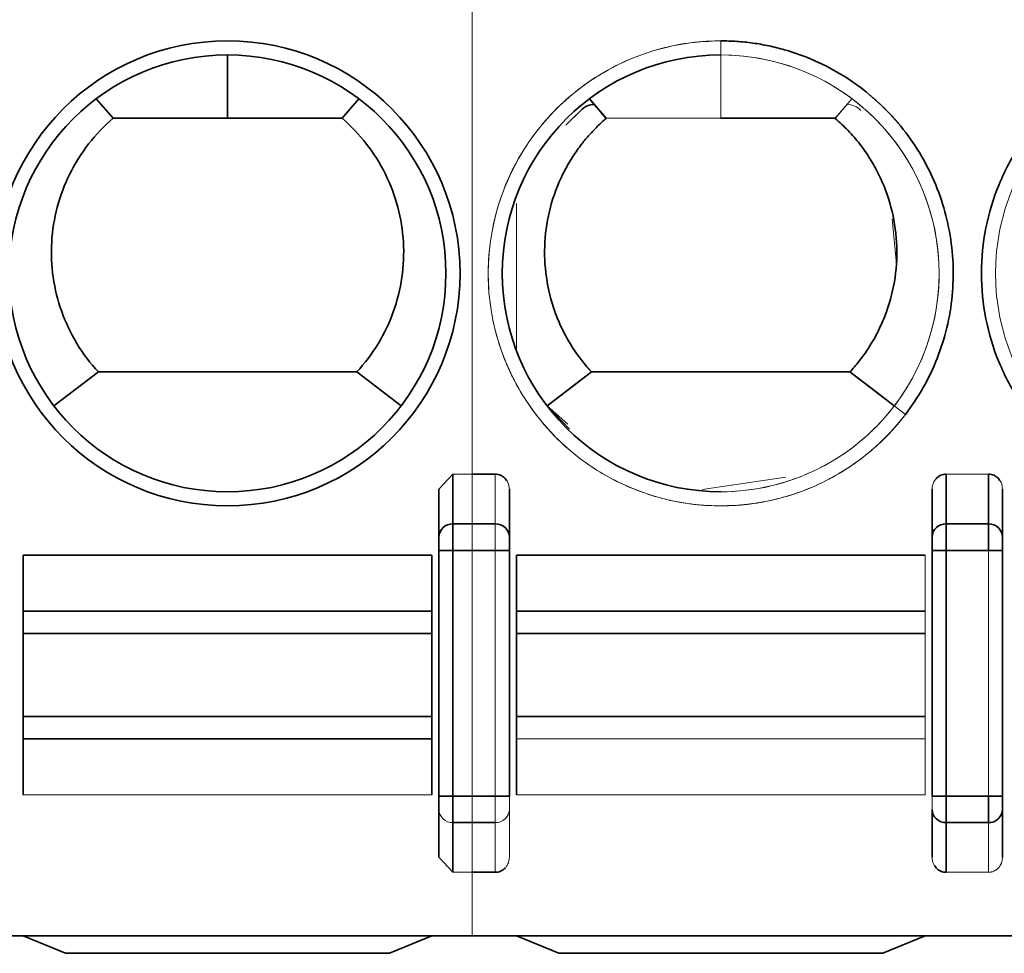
# Model space of a CAD drawing. Header units: millimetres. Extents: x 0 to 420, y 0 to 297.
# Tile 33 of 145: x 143.46 to 146.95, y 240.29 to 243.6. Entities that reach past the tile are written whole.
import ezdxf

# ---------------------------------------------------------------- set-up
doc = ezdxf.new("R2010")
doc.units = ezdxf.units.MM

msp = doc.modelspace()

# ---------------------------------------------------------------- linework, layer by layer
at = {"color": 142, "linetype": 'Continuous', "lineweight": 18, "true_color": 0x0080c0}
for p, q in [((145.0623, 245.2118), (145.0623, 241.9867)), ((145.9445, 243.5243), (145.9445, 243.4743)), ((145.9445, 243.4743), (145.9445, 243.2493)), ((145.9445, 243.2493), (145.9445, 243.4743)), ((145.9445, 243.2493), (145.9445, 243.4743)), ((146.3507, 243.2492), (146.4102, 243.3188)), ((146.3507, 243.2493), (146.4102, 243.3188)), ((146.4102, 243.3188), (146.3507, 243.2493)), ((145.4476, 243.2775), (145.3946, 243.2245)), ((145.4476, 243.2775), (145.3946, 243.2245)), ((145.4476, 243.2775), (145.396, 243.2259)), ((145.4476, 243.2775), (145.4184, 243.2483)), ((145.9445, 243.2493), (145.5383, 243.2493)), ((145.9445, 243.2493), (145.5383, 243.2493)), ((145.5383, 243.2493), (145.9445, 243.2493)), ((145.5383, 243.2493), (145.9445, 243.2493)), ((146.0769, 243.2493), (145.9445, 243.2493)), ((145.2208, 242.9471), (145.2194, 242.9458)), ((145.2194, 242.9458), (145.2194, 242.4257)), ((145.2194, 242.9458), (145.2194, 242.4257)), ((146.5681, 242.7324), (146.5525, 242.8925)), ((146.5681, 242.7324), (146.5525, 242.8925)), ((146.4028, 242.3493), (146.4195, 242.3681)), ((146.4028, 242.3493), (146.4195, 242.3681)), ((145.4863, 242.3493), (145.4863, 242.3493)), ((145.4083, 242.1462), (145.3286, 242.2289)), ((145.4023, 242.1647), (145.3286, 242.2289)), ((146.5604, 242.2289), (146.5938, 242.2034)), ((146.6002, 242.1985), (146.5604, 242.2289)), ((144.9445, 241.9335), (144.9945, 241.9867)), ((144.9945, 241.9867), (145.1445, 241.9867)), ((145.0623, 241.9867), (145.0623, 241.8105)), ((145.1445, 241.8105), (145.1445, 241.9867)), ((146.8945, 241.9867), (146.7445, 241.9867)), ((146.7445, 241.9867), (146.7445, 241.8105)), ((146.8945, 241.8105), (146.8945, 241.9867)), ((146.176, 241.9759), (145.8786, 241.9319)), ((145.1945, 241.7635), (145.1945, 241.9335)), ((145.1945, 241.9335), (145.1945, 241.8485)), ((146.6945, 241.7635), (146.6945, 241.9335)), ((146.6945, 241.7712), (146.6945, 241.9335)), ((146.9445, 241.7635), (146.9445, 241.9335)), ((145.0623, 241.8105), (145.1445, 241.8105)), ((145.0623, 241.7165), (145.0623, 241.8105)), ((145.1445, 241.8105), (145.1445, 241.7165)), ((146.7445, 241.8105), (146.8945, 241.8105)), ((146.7445, 241.7165), (146.7445, 241.8105)), ((146.8945, 241.8105), (146.8945, 241.7165)), ((145.1945, 241.7635), (145.1945, 241.724)), ((145.1945, 241.7635), (145.1945, 241.7165)), ((146.6945, 241.7165), (146.6945, 241.7635)), ((146.9445, 241.7634), (146.9445, 241.724)), ((145.0623, 241.7165), (145.0623, 240.8443)), ((145.1445, 240.8443), (145.1445, 241.7165)), ((145.1445, 241.7165), (145.1945, 241.7165)), ((145.1945, 240.8443), (145.1945, 241.7165)), ((145.2195, 241.6993), (146.6695, 241.6993)), ((145.2195, 241.5008), (145.2195, 241.6993)), ((146.6695, 241.6993), (146.6695, 241.5008)), ((146.6945, 240.8443), (146.6945, 241.7165)), ((146.6945, 241.7165), (146.7445, 241.7165)), ((146.7445, 241.7165), (146.7445, 240.8443)), ((146.8945, 241.7165), (146.7445, 241.7165)), ((146.8945, 240.8443), (146.8945, 241.7165)), ((146.8945, 241.7165), (146.9445, 241.7165)), ((146.9445, 241.7165), (146.9445, 240.8443)), ((146.6695, 241.5008), (145.2195, 241.5008)), ((145.2195, 241.5008), (145.2195, 241.4219)), ((146.6695, 241.5008), (146.6695, 241.4219)), ((145.2195, 241.4219), (145.2195, 241.1266)), ((146.6695, 241.4219), (145.2195, 241.4219)), ((146.6695, 241.1266), (146.6695, 241.4219)), ((145.2195, 241.1266), (145.2195, 241.0477)), ((145.2195, 241.1266), (146.6695, 241.1266)), ((146.6695, 241.1266), (146.6695, 241.0477)), ((145.2195, 241.0477), (146.6695, 241.0477)), ((145.2195, 240.8493), (145.2195, 241.0477)), ((146.6695, 241.0477), (146.6695, 240.8493)), ((144.9195, 240.8493), (143.4695, 240.8493)), ((145.0623, 240.7503), (145.0623, 240.8443)), ((145.1945, 240.8443), (145.1445, 240.8443)), ((145.1445, 240.8443), (145.1445, 240.7503)), ((145.1945, 240.8443), (145.1945, 240.7973)), ((146.6695, 240.8493), (145.2195, 240.8493)), ((146.7445, 240.8443), (146.6945, 240.8443)), ((146.6945, 240.7973), (146.6945, 240.8443)), ((146.7445, 240.7503), (146.7445, 240.8443)), ((146.7445, 240.8443), (146.8945, 240.8443)), ((146.8945, 240.8443), (146.8945, 240.7503)), ((146.9445, 240.8443), (146.8945, 240.8443)), ((146.9445, 240.8443), (146.9445, 240.6273)), ((145.1945, 240.7973), (145.1945, 240.6273)), ((145.1945, 240.7896), (145.1945, 240.6273)), ((146.6945, 240.7973), (146.6945, 240.6273)), ((146.9445, 240.7973), (146.9445, 240.6273)), ((145.0623, 240.7503), (145.0623, 240.5741)), ((145.1445, 240.5741), (145.1445, 240.7503)), ((146.8945, 240.7503), (146.7445, 240.7503)), ((146.7445, 240.7503), (146.7445, 240.5741)), ((146.8945, 240.5741), (146.8945, 240.7503)), ((146.6945, 240.6273), (146.6945, 240.7124)), ((144.9945, 240.5741), (144.9445, 240.6273)), ((145.1445, 240.5741), (144.9945, 240.5741)), ((145.0623, 240.5741), (145.0623, 240.3493)), ((146.7445, 240.5741), (146.8945, 240.5741)), ((145.0623, 240.3493), (164.5195, 240.3493)), ((145.3695, 240.2868), (145.2195, 240.3493)), ((146.5195, 240.2868), (146.6695, 240.3493)), ((146.5195, 240.2868), (145.3695, 240.2868))]:
    msp.add_line(p, q, dxfattribs=at)
at = {"color": 7, "linetype": 'Continuous', "lineweight": 35}
for p, q in [((144.1945, 243.2493), (144.1945, 243.4743)), ((143.7883, 243.2493), (143.7289, 243.3188)), ((144.6007, 243.2493), (144.6602, 243.3188)), ((145.5383, 243.2493), (145.4789, 243.3188)), ((145.4789, 243.3188), (145.5383, 243.2492)), ((144.1945, 243.2493), (143.7883, 243.2493)), ((144.6007, 243.2493), (144.1945, 243.2493)), ((146.3507, 243.2493), (145.9445, 243.2493)), ((145.9445, 243.2493), (146.3507, 243.2493)), ((143.5786, 242.2289), (143.7363, 242.3493)), ((143.7363, 242.3493), (144.6528, 242.3493)), ((144.8104, 242.2289), (144.6528, 242.3493)), ((145.4863, 242.3493), (145.3286, 242.2289)), ((145.4863, 242.3493), (146.4028, 242.3493)), ((145.4863, 242.3493), (146.4028, 242.3493)), ((146.5604, 242.2289), (146.4028, 242.3493)), ((144.9945, 241.9867), (144.9945, 241.8105)), ((145.0623, 241.9867), (145.1445, 241.9867)), ((146.7445, 241.9867), (146.7445, 241.8105)), ((146.8945, 241.8105), (146.8945, 241.9867)), ((144.9445, 241.7635), (144.9445, 241.9335)), ((145.1945, 241.7635), (145.1945, 241.9335)), ((146.6945, 241.7635), (146.6945, 241.9335)), ((146.9445, 241.9335), (146.9445, 241.7635)), ((144.9945, 241.7165), (144.9945, 241.8105)), ((144.9945, 241.8105), (145.1445, 241.8105)), ((146.7445, 241.7165), (146.7445, 241.8105)), ((146.7445, 241.8105), (146.8945, 241.8105)), ((146.8945, 241.8105), (146.8945, 241.7165)), ((143.4695, 241.6993), (144.9195, 241.6993)), ((143.4695, 241.6993), (143.4695, 241.5008)), ((144.9195, 241.6993), (144.9195, 241.5008)), ((144.9445, 241.7165), (144.9945, 241.7165)), ((144.9445, 241.7165), (144.9445, 240.8443)), ((145.1445, 241.7165), (144.9945, 241.7165)), ((144.9945, 241.7165), (144.9945, 240.8443)), ((145.1445, 241.7165), (145.0623, 241.7165)), ((145.1445, 241.7165), (145.1945, 241.7165)), ((145.1945, 240.8443), (145.1945, 241.7165)), ((145.2195, 241.6993), (146.6695, 241.6993)), ((145.2195, 241.6993), (145.2195, 241.5008)), ((146.6945, 241.7165), (146.7445, 241.7165)), ((146.6945, 241.7165), (146.6945, 240.8443)), ((146.8945, 241.7165), (146.7445, 241.7165)), ((146.7445, 241.7165), (146.7445, 240.8443)), ((146.8945, 241.7165), (146.9445, 241.7165)), ((146.9445, 240.8443), (146.9445, 241.7165)), ((144.9195, 241.5008), (143.4695, 241.5008)), ((143.4695, 241.5008), (143.4695, 241.4219)), ((144.9195, 241.5008), (144.9195, 241.4219)), ((146.6695, 241.5008), (145.2195, 241.5008)), ((145.2195, 241.5008), (145.2195, 241.4219)), ((143.4695, 241.4219), (143.4695, 241.1266)), ((144.9195, 241.4219), (143.4695, 241.4219)), ((144.9195, 241.4219), (144.9195, 241.1266)), ((145.2195, 241.4219), (145.2195, 241.1266)), ((146.6695, 241.4219), (145.2195, 241.4219)), ((143.4695, 241.1266), (143.4695, 241.0477)), ((143.4695, 241.1266), (144.9195, 241.1266)), ((144.9195, 241.1266), (144.9195, 241.0477)), ((145.2195, 241.1266), (145.2195, 241.0477)), ((146.6695, 241.1266), (145.2195, 241.1266)), ((143.4695, 241.0477), (143.4695, 240.8493)), ((143.4695, 241.0477), (144.9195, 241.0477)), ((144.9195, 241.0477), (144.9195, 240.8493)), ((145.2195, 241.0477), (145.2195, 240.8493)), ((144.9945, 240.8443), (144.9445, 240.8443)), ((144.9945, 240.7503), (144.9945, 240.8443)), ((144.9945, 240.8443), (145.1445, 240.8443)), ((145.0623, 240.8443), (145.1445, 240.8443)), ((145.1945, 240.8443), (145.1445, 240.8443)), ((146.7445, 240.8443), (146.6945, 240.8443)), ((146.7445, 240.7503), (146.7445, 240.8443)), ((146.7445, 240.8443), (146.8945, 240.8443)), ((146.8945, 240.8443), (146.8945, 240.7503)), ((146.9445, 240.8443), (146.8945, 240.8443)), ((144.9445, 240.7973), (144.9445, 240.6273)), ((146.6945, 240.7973), (146.6945, 240.6273)), ((146.9445, 240.6273), (146.9445, 240.7973)), ((145.1445, 240.7503), (144.9945, 240.7503)), ((144.9945, 240.7503), (144.9945, 240.5741)), ((145.1445, 240.7503), (145.0623, 240.7503)), ((146.8945, 240.7503), (146.7445, 240.7503)), ((146.7445, 240.7503), (146.7445, 240.5741)), ((145.1445, 240.5741), (145.0623, 240.5741)), ((130.8695, 240.3493), (148.5728, 240.3493)), ((143.4695, 240.3493), (143.6195, 240.2868)), ((144.7695, 240.2868), (144.9195, 240.3493)), ((145.2195, 240.3493), (145.3695, 240.2868)), ((146.5195, 240.2868), (146.6695, 240.3493)), ((143.6195, 240.2868), (144.7695, 240.2868)), ((146.5195, 240.2868), (145.3695, 240.2868))]:
    msp.add_line(p, q, dxfattribs=at)
at = {"color": 7, "linetype": 'Continuous', "lineweight": 35, "flags": 128}
for points in [[(145.3286, 242.2289), (145.4075, 242.2891), (145.4863, 242.3493)], [(146.4028, 242.3493), (146.4816, 242.2891), (146.5597, 242.2294)]]:
    msp.add_lwpolyline(points, dxfattribs=at)
at = {"color": 7, "linetype": 'Continuous', "lineweight": 35}
for radius in [0.825, 0.775]:
    msp.add_circle((144.1945, 242.6993), radius, dxfattribs=at)
at = {"color": 142, "linetype": 'Continuous', "lineweight": 18, "true_color": 0x0080c0}
for centre, radius, start, end in [((145.9445, 242.6993), 0.825, 90, 322.6288), ((145.9445, 242.6993), 0.825, 322.6288, 90), ((147.6945, 242.6993), 0.825, 90, 270), ((145.9445, 242.6993), 0.775, 322.6288, 90), ((145.9445, 242.6993), 0.775, 270, 90), ((147.6945, 242.6993), 0.775, 90, 270), ((145.5006, 243.2245), 0.075, 93.8626, 135), ((146.3885, 243.2245), 0.075, 45, 86.5124), ((145.9445, 242.6993), 0.775, 270, 322.6288), ((145.146, 241.762), 0.0486, 1.8362, 91.7254), ((146.7431, 241.762), 0.0486, 88.2746, 178.1638), ((146.896, 241.762), 0.0486, 1.8362, 91.7254), ((144.9931, 240.7989), 0.0486, 181.8362, 271.7254), ((145.146, 240.7989), 0.0486, 268.2746, 358.1638), ((146.7431, 240.7989), 0.0486, 181.8362, 271.7254), ((146.896, 240.7989), 0.0486, 268.2746, 358.1638)]:
    msp.add_arc(centre, radius, start, end, dxfattribs=at)
at = {"color": 7, "linetype": 'Continuous', "lineweight": 35}
for centre, radius, start, end in [((145.9445, 242.6993), 0.775, 90, 270), ((144.9931, 241.762), 0.0486, 88.2746, 178.1638), ((145.146, 241.762), 0.0486, 1.8362, 91.7254), ((146.7431, 241.762), 0.0486, 88.2746, 178.1638), ((146.896, 241.762), 0.0486, 1.8362, 91.7254), ((146.7431, 240.7989), 0.0486, 181.8362, 271.7254), ((146.896, 240.7989), 0.0486, 268.2746, 358.1638)]:
    msp.add_arc(centre, radius, start, end, dxfattribs=at)
at = {"color": 142, "linetype": 'Continuous', "lineweight": 18, "true_color": 0x0080c0}
for points, knots in [([(145.2889, 242.1985), (145.2776, 242.2139), (145.255, 242.2447), (145.2253, 242.2938), (145.1989, 242.3446), (145.1685, 242.4147), (145.1397, 242.5062), (145.1145, 242.657), (145.1225, 242.8501), (145.1955, 243.0697), (145.3257, 243.261), (145.4742, 243.3845), (145.6094, 243.4561), (145.7174, 243.4949), (145.8299, 243.5197), (145.9063, 243.5227), (145.9445, 243.5243)], [0, 0, 0, 0, 0.031353, 0.062572, 0.09381, 0.125218, 0.187715, 0.250361, 0.375199, 0.500037, 0.624875, 0.749713, 0.812211, 0.874856, 0.937391, 1, 1, 1, 1]), ([(145.9445, 243.5243), (145.9254, 243.5239), (145.8872, 243.5231), (145.8112, 243.5149), (145.7175, 243.4952), (145.6095, 243.456), (145.5079, 243.4024), (145.4147, 243.3351), (145.3318, 243.2556), (145.2606, 243.1654), (145.2026, 243.0662), (145.159, 242.9599), (145.1305, 242.8486), (145.1176, 242.7344), (145.1207, 242.6195), (145.1397, 242.5062), (145.1742, 242.3966), (145.2154, 242.3102), (145.255, 242.2448), (145.2776, 242.2139), (145.2889, 242.1985)], [0, 0, 0, 0, 0.031247, 0.062507, 0.125037, 0.187543, 0.249987, 0.312502, 0.375028, 0.437483, 0.499968, 0.5625, 0.624993, 0.687443, 0.749965, 0.812486, 0.874932, 0.93743, 0.96867, 1, 1, 1, 1]), ([(145.9445, 241.8743), (145.9235, 241.8747), (145.8814, 241.8756), (145.8186, 241.8832), (145.7463, 241.8971), (145.6654, 241.921), (145.5781, 241.9581), (145.4955, 242.0049), (145.4191, 242.0611), (145.3489, 242.1251), (145.3089, 242.174), (145.2889, 242.1985)], [0, 0, 0, 0, 0.083354, 0.166542, 0.250056, 0.374866, 0.500037, 0.624847, 0.750018, 0.874919, 1, 1, 1, 1]), ([(145.2889, 242.1985), (145.2986, 242.1861), (145.3182, 242.1614), (145.3609, 242.1148), (145.4189, 242.061), (145.4955, 242.005), (145.578, 241.9581), (145.6653, 241.921), (145.7563, 241.8941), (145.8342, 241.8807), (145.8971, 241.875), (145.9287, 241.8745), (145.9445, 241.8743)], [0, 0, 0, 0, 0.062341, 0.124944, 0.249988, 0.37502, 0.499923, 0.625032, 0.749896, 0.874983, 0.937328, 1, 1, 1, 1]), ([(146.6002, 242.1985), (146.587, 242.1821), (146.5608, 242.1492), (146.5167, 242.1039), (146.4617, 242.0548), (146.3936, 242.005), (146.3111, 241.9582), (146.2238, 241.921), (146.1328, 241.8943), (146.0393, 241.8774), (145.9761, 241.8753), (145.9445, 241.8743)], [0, 0, 0, 0, 0.083354, 0.166542, 0.250056, 0.374866, 0.500037, 0.624847, 0.750018, 0.874919, 1, 1, 1, 1]), ([(145.9445, 241.8743), (145.9656, 241.8747), (146.0076, 241.8756), (146.0704, 241.8832), (146.1427, 241.8971), (146.2237, 241.921), (146.311, 241.9581), (146.3936, 242.0049), (146.47, 242.0611), (146.5402, 242.1251), (146.5802, 242.174), (146.6002, 242.1985)], [0, 0, 0, 0, 0.083354, 0.166542, 0.250056, 0.374866, 0.500037, 0.624847, 0.750018, 0.874919, 1, 1, 1, 1]), ([(145.1445, 241.9867), (145.1487, 241.9864), (145.1574, 241.9857), (145.1696, 241.9802), (145.1812, 241.9709), (145.1919, 241.9554), (145.1936, 241.9416), (145.1945, 241.9335)], [0, 0, 0, 0, 0.156059, 0.319314, 0.490919, 0.703477, 1, 1, 1, 1]), ([(145.1445, 241.9867), (145.1487, 241.9864), (145.1574, 241.9857), (145.1696, 241.9802), (145.1812, 241.9709), (145.1919, 241.9554), (145.1936, 241.9416), (145.1945, 241.9335)], [0, 0, 0, 0, 0.156059, 0.319314, 0.490919, 0.703477, 1, 1, 1, 1]), ([(146.6945, 241.9335), (146.695, 241.9391), (146.6959, 241.9493), (146.7018, 241.962), (146.7108, 241.9739), (146.7249, 241.9844), (146.7382, 241.986), (146.7445, 241.9867)], [0, 0, 0, 0, 0.2079723, 0.3782669, 0.5109176, 0.7641552, 1, 1, 1, 1]), ([(146.6945, 241.9335), (146.695, 241.9391), (146.6959, 241.9493), (146.7018, 241.962), (146.7108, 241.9739), (146.7249, 241.9844), (146.7382, 241.986), (146.7445, 241.9867)], [0, 0, 0, 0, 0.2079723, 0.3782669, 0.5109176, 0.7641552, 1, 1, 1, 1]), ([(146.8945, 241.9867), (146.8987, 241.9864), (146.9074, 241.9857), (146.9196, 241.9802), (146.9312, 241.9709), (146.9419, 241.9554), (146.9436, 241.9416), (146.9445, 241.9335)], [0, 0, 0, 0, 0.156059, 0.319314, 0.490919, 0.703477, 1, 1, 1, 1]), ([(146.8945, 241.9867), (146.8987, 241.9864), (146.9074, 241.9857), (146.9196, 241.9802), (146.9312, 241.9709), (146.9419, 241.9554), (146.9436, 241.9416), (146.9445, 241.9335)], [0, 0, 0, 0, 0.156059, 0.319314, 0.490919, 0.703477, 1, 1, 1, 1]), ([(145.1445, 241.8105), (145.1563, 241.8105), (145.1701, 241.8059), (145.1897, 241.7876), (145.1945, 241.7746), (145.1945, 241.7635)], [0, 0, 0, 0, 0.5, 0.5, 1, 1, 1, 1]), ([(145.1445, 241.8105), (145.1445, 241.804), (145.1445, 241.7911), (145.1445, 241.7567), (145.1445, 241.7356), (145.1445, 241.7165)], [0, 0, 0, 0, 0.5, 0.5, 1, 1, 1, 1]), ([(145.1445, 241.8105), (145.1445, 241.804), (145.1445, 241.7911), (145.1445, 241.7567), (145.1445, 241.7356), (145.1445, 241.7165)], [0, 0, 0, 0, 0.5, 0.5, 1, 1, 1, 1]), ([(146.6945, 241.7635), (146.6945, 241.7746), (146.6994, 241.7876), (146.7189, 241.8059), (146.7328, 241.8105), (146.7445, 241.8105)], [0, 0, 0, 0, 0.5, 0.5, 1, 1, 1, 1]), ([(146.7445, 241.8105), (146.7445, 241.804), (146.7445, 241.7911), (146.7445, 241.7567), (146.7445, 241.7356), (146.7445, 241.7165)], [0, 0, 0, 0, 0.5, 0.5, 1, 1, 1, 1]), ([(146.8945, 241.8105), (146.9063, 241.8105), (146.9201, 241.8059), (146.9397, 241.7876), (146.9445, 241.7746), (146.9445, 241.7635)], [0, 0, 0, 0, 0.5, 0.5, 1, 1, 1, 1]), ([(146.8945, 241.8105), (146.8945, 241.804), (146.8945, 241.7911), (146.8945, 241.7567), (146.8945, 241.7356), (146.8945, 241.7165)], [0, 0, 0, 0, 0.5, 0.5, 1, 1, 1, 1]), ([(145.1945, 241.7635), (145.1945, 241.7602), (145.1945, 241.7538), (145.1945, 241.7366), (145.1945, 241.7261), (145.1945, 241.7165)], [0, 0, 0, 0, 0.5, 0.5, 1, 1, 1, 1]), ([(145.1945, 241.7165), (145.1945, 241.7191), (145.1945, 241.7241), (145.1945, 241.7341), (145.1945, 241.7456), (145.1945, 241.755), (145.1945, 241.7606), (145.1945, 241.7625), (145.1945, 241.7635)], [0, 0, 0, 0, 0.125545, 0.248846, 0.499854, 0.748137, 0.87218, 1, 1, 1, 1]), ([(146.6945, 241.7635), (146.6945, 241.7602), (146.6945, 241.7538), (146.6945, 241.7366), (146.6945, 241.7261), (146.6945, 241.7165)], [0, 0, 0, 0, 0.5, 0.5, 1, 1, 1, 1]), ([(146.6945, 241.7635), (146.6945, 241.7625), (146.6945, 241.7606), (146.6945, 241.755), (146.6945, 241.7457), (146.6945, 241.7342), (146.6945, 241.7242), (146.6945, 241.7191), (146.6945, 241.7165)], [0, 0, 0, 0, 0.1255449, 0.2488463, 0.4998535, 0.7481374, 0.8721799, 1, 1, 1, 1]), ([(146.9445, 241.7635), (146.9445, 241.7602), (146.9445, 241.7538), (146.9445, 241.7366), (146.9445, 241.7261), (146.9445, 241.7165)], [0, 0, 0, 0, 0.5, 0.5, 1, 1, 1, 1]), ([(146.9445, 241.7165), (146.9445, 241.7191), (146.9445, 241.7241), (146.9445, 241.7341), (146.9445, 241.7456), (146.9445, 241.755), (146.9445, 241.7606), (146.9445, 241.7625), (146.9445, 241.7635)], [0, 0, 0, 0, 0.125545, 0.248846, 0.499854, 0.748137, 0.87218, 1, 1, 1, 1]), ([(145.1892, 241.7165), (145.1902, 241.7165), (145.194, 241.7165), (145.1943, 241.7165), (145.1945, 241.7165)], [0, 0, 0, 0, 0.2459932, 1, 1, 1, 1]), ([(145.2195, 241.6993), (145.2195, 241.6992), (145.2195, 241.6992), (145.2195, 241.6988), (145.2195, 241.6978), (145.2195, 241.6957), (145.2195, 241.6929), (145.2195, 241.6886), (145.2195, 241.6841), (145.2195, 241.6786), (145.2195, 241.6733), (145.2195, 241.6661), (145.2195, 241.659), (145.2195, 241.651), (145.2195, 241.6439), (145.2195, 241.6345), (145.2195, 241.6258), (145.2195, 241.6165), (145.2195, 241.6084), (145.2195, 241.5982), (145.2195, 241.589), (145.2195, 241.5796), (145.2195, 241.5717), (145.2195, 241.5619), (145.2195, 241.5536), (145.2195, 241.5454), (145.2195, 241.5387), (145.2195, 241.5308), (145.2195, 241.5244), (145.2195, 241.5185), (145.2195, 241.5141), (145.2195, 241.5095), (145.2195, 241.5058), (145.2195, 241.5027), (145.2195, 241.5014), (145.2195, 241.5008)], [0, 0, 0, 0, 0.012608, 0.031395, 0.062511, 0.087394, 0.125012, 0.153725, 0.196381, 0.217731, 0.250009, 0.278722, 0.321378, 0.342728, 0.375007, 0.40372, 0.446376, 0.467726, 0.500004, 0.528717, 0.571373, 0.592723, 0.625002, 0.653715, 0.696371, 0.717721, 0.749999, 0.778712, 0.821368, 0.842718, 0.874997, 0.90014, 0.937497, 0.968613, 1, 1, 1, 1]), ([(146.6695, 241.6993), (146.6695, 241.6992), (146.6695, 241.6992), (146.6695, 241.6988), (146.6695, 241.6978), (146.6695, 241.6959), (146.6695, 241.6932), (146.6695, 241.6889), (146.6695, 241.6843), (146.6695, 241.6787), (146.6695, 241.6731), (146.6695, 241.6672), (146.6695, 241.6611), (146.6695, 241.6554), (146.6695, 241.6479), (146.6695, 241.6404), (146.6695, 241.6315), (146.6695, 241.6211), (146.6695, 241.6095), (146.6695, 241.5996), (146.6695, 241.5916), (146.6695, 241.5844), (146.6695, 241.5758), (146.6695, 241.5678), (146.6695, 241.5589), (146.6695, 241.5493), (146.6695, 241.5398), (146.6695, 241.5306), (146.6695, 241.5241), (146.6695, 241.5182), (146.6695, 241.5139), (146.6695, 241.5094), (146.6695, 241.5058), (146.6695, 241.5027), (146.6695, 241.5014), (146.6695, 241.5008)], [0, 0, 0, 0, 0.012845, 0.031856, 0.062986, 0.087552, 0.124154, 0.152118, 0.194671, 0.216424, 0.249857, 0.28287, 0.302321, 0.331157, 0.355034, 0.390897, 0.415053, 0.451974, 0.499871, 0.53287, 0.552316, 0.581148, 0.605025, 0.640887, 0.665043, 0.701961, 0.749846, 0.779086, 0.821764, 0.842784, 0.874154, 0.898614, 0.935738, 0.967401, 1, 1, 1, 1]), ([(146.6945, 241.7165), (146.6945, 241.7165), (146.6973, 241.7165), (146.7094, 241.7165), (146.7187, 241.7165), (146.7284, 241.7165)], [0, 0, 0, 0, 0.5, 0.5, 1, 1, 1, 1]), ([(146.8945, 241.7165), (146.9063, 241.7165), (146.9201, 241.7165), (146.9397, 241.7165), (146.9445, 241.7165), (146.9445, 241.7165)], [0, 0, 0, 0, 0.5, 0.5, 1, 1, 1, 1]), ([(145.2195, 241.4219), (145.2195, 241.4215), (145.2195, 241.4207), (145.2195, 241.4186), (145.2195, 241.4156), (145.2195, 241.412), (145.2195, 241.4083), (145.2195, 241.4048), (145.2195, 241.4003), (145.2195, 241.3947), (145.2195, 241.388), (145.2195, 241.3798), (145.2195, 241.3722), (145.2195, 241.3634), (145.2195, 241.3564), (145.2195, 241.3489), (145.2195, 241.3417), (145.2195, 241.3342), (145.2195, 241.3264), (145.2195, 241.3185), (145.2195, 241.3104), (145.2195, 241.3021), (145.2195, 241.2944), (145.2195, 241.2848), (145.2195, 241.2756), (145.2195, 241.265), (145.2195, 241.2564), (145.2195, 241.2477), (145.2195, 241.2396), (145.2195, 241.2316), (145.2195, 241.2237), (145.2195, 241.2159), (145.2195, 241.2082), (145.2195, 241.2007), (145.2195, 241.1941), (145.2195, 241.1862), (145.2195, 241.1791), (145.2195, 241.1717), (145.2195, 241.1645), (145.2195, 241.1574), (145.2195, 241.152), (145.2195, 241.1478), (145.2195, 241.1437), (145.2195, 241.1399), (145.2195, 241.1363), (145.2195, 241.1328), (145.2195, 241.1298), (145.2195, 241.1278), (145.2195, 241.1269), (145.2195, 241.1266)], [0, 0, 0, 0, 0.01612, 0.032035, 0.063354, 0.08806, 0.102791, 0.124825, 0.140816, 0.164889, 0.19529, 0.216892, 0.249965, 0.26915, 0.297415, 0.311365, 0.332119, 0.35616, 0.370546, 0.392135, 0.416235, 0.430801, 0.452861, 0.471493, 0.499968, 0.519153, 0.547419, 0.561369, 0.582123, 0.606164, 0.62055, 0.642139, 0.666238, 0.680804, 0.702865, 0.721497, 0.749972, 0.766821, 0.791679, 0.822204, 0.843326, 0.855942, 0.874827, 0.899325, 0.914086, 0.936383, 0.967811, 0.986098, 1, 1, 1, 1]), ([(145.2195, 241.0477), (145.2195, 241.0475), (145.2195, 241.0469), (145.2195, 241.0454), (145.2195, 241.0431), (145.2195, 241.0395), (145.2195, 241.0353), (145.2195, 241.0293), (145.2195, 241.0234), (145.2195, 241.0166), (145.2195, 241.0104), (145.2195, 241.002), (145.2195, 240.994), (145.2195, 240.9852), (145.2195, 240.9775), (145.2195, 240.9676), (145.2195, 240.9585), (145.2195, 240.949), (145.2195, 240.9408), (145.2195, 240.9306), (145.2195, 240.9217), (145.2195, 240.9127), (145.2195, 240.9052), (145.2195, 240.8962), (145.2195, 240.8887), (145.2195, 240.8814), (145.2195, 240.8756), (145.2195, 240.869), (145.2195, 240.8639), (145.2195, 240.8594), (145.2195, 240.8562), (145.2195, 240.8531), (145.2195, 240.8509), (145.2195, 240.8495), (145.2195, 240.8493), (145.2195, 240.8493)], [0, 0, 0, 0, 0.012608, 0.031395, 0.062511, 0.087394, 0.125012, 0.153725, 0.196381, 0.217731, 0.250009, 0.278722, 0.321378, 0.342728, 0.375007, 0.40372, 0.446376, 0.467726, 0.500004, 0.528717, 0.571373, 0.592723, 0.625002, 0.653715, 0.696371, 0.717721, 0.749999, 0.778712, 0.821368, 0.842718, 0.874997, 0.90014, 0.937497, 0.968613, 1, 1, 1, 1]), ([(146.6695, 241.0477), (146.6695, 241.0475), (146.6695, 241.0469), (146.6695, 241.0454), (146.6695, 241.0431), (146.6695, 241.0395), (146.6695, 241.0353), (146.6695, 241.0293), (146.6695, 241.0234), (146.6695, 241.0166), (146.6695, 241.0104), (146.6695, 241.002), (146.6695, 240.994), (146.6695, 240.9852), (146.6695, 240.9775), (146.6695, 240.9676), (146.6695, 240.9585), (146.6695, 240.949), (146.6695, 240.9408), (146.6695, 240.9306), (146.6695, 240.9217), (146.6695, 240.9127), (146.6695, 240.9052), (146.6695, 240.8962), (146.6695, 240.8887), (146.6695, 240.8814), (146.6695, 240.8756), (146.6695, 240.869), (146.6695, 240.8639), (146.6695, 240.8594), (146.6695, 240.8562), (146.6695, 240.8531), (146.6695, 240.8509), (146.6695, 240.8495), (146.6695, 240.8493), (146.6695, 240.8493)], [0, 0, 0, 0, 0.012608, 0.031395, 0.062511, 0.087394, 0.125012, 0.153725, 0.196381, 0.217731, 0.250009, 0.278722, 0.321378, 0.342728, 0.375007, 0.40372, 0.446376, 0.467726, 0.500004, 0.528717, 0.571373, 0.592723, 0.625002, 0.653715, 0.696371, 0.717721, 0.749999, 0.778712, 0.821368, 0.842718, 0.874997, 0.90014, 0.937497, 0.968613, 1, 1, 1, 1]), ([(146.6695, 240.8493), (146.6695, 240.8493), (146.6695, 240.8493), (146.6695, 240.8497), (146.6695, 240.8507), (146.6695, 240.8528), (146.6695, 240.8556), (146.6695, 240.8599), (146.6695, 240.8645), (146.6695, 240.87), (146.6695, 240.8752), (146.6695, 240.8824), (146.6695, 240.8895), (146.6695, 240.8975), (146.6695, 240.9046), (146.6695, 240.914), (146.6695, 240.9227), (146.6695, 240.932), (146.6695, 240.9401), (146.6695, 240.9504), (146.6695, 240.9595), (146.6695, 240.9689), (146.6695, 240.9769), (146.6695, 240.9866), (146.6695, 240.9949), (146.6695, 241.0032), (146.6695, 241.0099), (146.6695, 241.0177), (146.6695, 241.0241), (146.6695, 241.0301), (146.6695, 241.0344), (146.6695, 241.039), (146.6695, 241.0428), (146.6695, 241.0459), (146.6695, 241.0471), (146.6695, 241.0477)], [0, 0, 0, 0, 0.012608, 0.031395, 0.062511, 0.087394, 0.125012, 0.153725, 0.196381, 0.217731, 0.250009, 0.278722, 0.321378, 0.342728, 0.375007, 0.40372, 0.446376, 0.467726, 0.500004, 0.528717, 0.571373, 0.592723, 0.625002, 0.653715, 0.696371, 0.717721, 0.749999, 0.778712, 0.821368, 0.842718, 0.874997, 0.90014, 0.937497, 0.968613, 1, 1, 1, 1]), ([(145.1445, 240.8443), (145.1563, 240.8443), (145.1701, 240.8443), (145.1897, 240.8443), (145.1945, 240.8443), (145.1945, 240.8443)], [0, 0, 0, 0, 0.5, 0.5, 1, 1, 1, 1]), ([(145.1445, 240.8443), (145.1445, 240.8252), (145.1445, 240.8041), (145.1445, 240.7697), (145.1445, 240.7568), (145.1445, 240.7503)], [0, 0, 0, 0, 0.5, 0.5, 1, 1, 1, 1]), ([(145.1445, 240.8443), (145.1445, 240.8252), (145.1445, 240.8041), (145.1445, 240.7697), (145.1445, 240.7568), (145.1445, 240.7503)], [0, 0, 0, 0, 0.5, 0.5, 1, 1, 1, 1]), ([(145.1945, 240.8443), (145.1945, 240.8347), (145.1945, 240.8242), (145.1945, 240.807), (145.1945, 240.8006), (145.1945, 240.7973)], [0, 0, 0, 0, 0.5, 0.5, 1, 1, 1, 1]), ([(145.1945, 240.7973), (145.1945, 240.7983), (145.1945, 240.8002), (145.1945, 240.8058), (145.1945, 240.8151), (145.1945, 240.8266), (145.1945, 240.8366), (145.1945, 240.8417), (145.1945, 240.8443)], [0, 0, 0, 0, 0.1255449, 0.2488463, 0.4998535, 0.7481374, 0.8721799, 1, 1, 1, 1]), ([(146.6945, 240.8443), (146.6945, 240.8443), (146.6994, 240.8443), (146.7189, 240.8443), (146.7328, 240.8443), (146.7445, 240.8443)], [0, 0, 0, 0, 0.5, 0.5, 1, 1, 1, 1]), ([(146.6945, 240.8443), (146.6945, 240.8347), (146.6945, 240.8242), (146.6945, 240.807), (146.6945, 240.8006), (146.6945, 240.7973)], [0, 0, 0, 0, 0.5, 0.5, 1, 1, 1, 1]), ([(146.6945, 240.8443), (146.6945, 240.8417), (146.6945, 240.8367), (146.6945, 240.8267), (146.6945, 240.8152), (146.6945, 240.8058), (146.6945, 240.8002), (146.6945, 240.7983), (146.6945, 240.7973)], [0, 0, 0, 0, 0.125545, 0.248846, 0.499853, 0.748137, 0.87218, 1, 1, 1, 1]), ([(146.7445, 240.8443), (146.7445, 240.8252), (146.7445, 240.8041), (146.7445, 240.7697), (146.7445, 240.7568), (146.7445, 240.7503)], [0, 0, 0, 0, 0.5, 0.5, 1, 1, 1, 1]), ([(146.8945, 240.8443), (146.8945, 240.8252), (146.8945, 240.8041), (146.8945, 240.7697), (146.8945, 240.7568), (146.8945, 240.7503)], [0, 0, 0, 0, 0.5, 0.5, 1, 1, 1, 1]), ([(146.8945, 240.8443), (146.9063, 240.8443), (146.9201, 240.8443), (146.9397, 240.8443), (146.9445, 240.8443), (146.9445, 240.8443)], [0, 0, 0, 0, 0.5, 0.5, 1, 1, 1, 1]), ([(146.9445, 240.8443), (146.9445, 240.8347), (146.9445, 240.8242), (146.9445, 240.807), (146.9445, 240.8006), (146.9445, 240.7973)], [0, 0, 0, 0, 0.5, 0.5, 1, 1, 1, 1]), ([(146.9445, 240.7973), (146.9445, 240.7983), (146.9445, 240.8002), (146.9445, 240.8058), (146.9445, 240.8151), (146.9445, 240.8266), (146.9445, 240.8366), (146.9445, 240.8417), (146.9445, 240.8443)], [0, 0, 0, 0, 0.1255449, 0.2488463, 0.4998535, 0.7481374, 0.8721799, 1, 1, 1, 1]), ([(145.1445, 240.7503), (145.1563, 240.7503), (145.1701, 240.7549), (145.1897, 240.7732), (145.1945, 240.7862), (145.1945, 240.7973)], [0, 0, 0, 0, 0.5, 0.5, 1, 1, 1, 1]), ([(146.6945, 240.7973), (146.6945, 240.7862), (146.6994, 240.7732), (146.7189, 240.7549), (146.7328, 240.7503), (146.7445, 240.7503)], [0, 0, 0, 0, 0.5, 0.5, 1, 1, 1, 1]), ([(146.8945, 240.7503), (146.9063, 240.7503), (146.9201, 240.7549), (146.9397, 240.7732), (146.9445, 240.7862), (146.9445, 240.7973)], [0, 0, 0, 0, 0.5, 0.5, 1, 1, 1, 1]), ([(145.1945, 240.6273), (145.1941, 240.6217), (145.1932, 240.6115), (145.1873, 240.5988), (145.1782, 240.5869), (145.1641, 240.5764), (145.1509, 240.5748), (145.1445, 240.5741)], [0, 0, 0, 0, 0.207972, 0.378267, 0.510918, 0.764155, 1, 1, 1, 1]), ([(145.1945, 240.6273), (145.1941, 240.6217), (145.1932, 240.6115), (145.1873, 240.5988), (145.1782, 240.5869), (145.1641, 240.5764), (145.1509, 240.5748), (145.1445, 240.5741)], [0, 0, 0, 0, 0.2079723, 0.3782669, 0.5109176, 0.7641552, 1, 1, 1, 1]), ([(146.7445, 240.5741), (146.7403, 240.5744), (146.7317, 240.5751), (146.7194, 240.5806), (146.7079, 240.5899), (146.6972, 240.6054), (146.6955, 240.6192), (146.6945, 240.6273)], [0, 0, 0, 0, 0.156059, 0.319314, 0.490919, 0.703477, 1, 1, 1, 1]), ([(146.7445, 240.5741), (146.7403, 240.5744), (146.7317, 240.5751), (146.7194, 240.5806), (146.7079, 240.5899), (146.6972, 240.6054), (146.6955, 240.6192), (146.6945, 240.6273)], [0, 0, 0, 0, 0.156059, 0.319314, 0.490919, 0.703477, 1, 1, 1, 1]), ([(146.9445, 240.6273), (146.9441, 240.6217), (146.9432, 240.6115), (146.9373, 240.5988), (146.9282, 240.5869), (146.9141, 240.5764), (146.9009, 240.5748), (146.8945, 240.5741)], [0, 0, 0, 0, 0.207972, 0.378267, 0.510918, 0.764155, 1, 1, 1, 1]), ([(146.9445, 240.6273), (146.9441, 240.6217), (146.9432, 240.6115), (146.9373, 240.5988), (146.9282, 240.5869), (146.9141, 240.5764), (146.9009, 240.5748), (146.8945, 240.5741)], [0, 0, 0, 0, 0.207972, 0.378267, 0.510918, 0.764155, 1, 1, 1, 1]), ([(146.9299, 240.5897), (146.9274, 240.5873), (146.9226, 240.5827), (146.9137, 240.5778), (146.9043, 240.5747), (146.8978, 240.5743), (146.8945, 240.5741)], [0, 0, 0, 0, 0.258978, 0.504343, 0.755455, 1, 1, 1, 1]), ([(146.941, 240.6086), (146.941, 240.608), (146.9404, 240.6047), (146.9382, 240.6021), (146.9363, 240.5999)], [0, 0, 0, 0, 0.16879, 1, 1, 1, 1])]:
    msp.add_open_spline(points, degree=3, knots=knots, dxfattribs=at)
at = {"color": 7, "linetype": 'Continuous', "lineweight": 35}
for points, knots in [([(145.9445, 243.5243), (145.9637, 243.5239), (146.0019, 243.5231), (146.0589, 243.517), (146.1154, 243.5071), (146.1896, 243.4886), (146.2797, 243.4561), (146.4149, 243.3845), (146.5633, 243.261), (146.6936, 243.0697), (146.7666, 242.8501), (146.7746, 242.657), (146.7495, 242.5061), (146.7147, 242.3967), (146.6661, 242.2923), (146.6222, 242.2298), (146.6002, 242.1985)], [0, 0, 0, 0, 0.031409, 0.062647, 0.093866, 0.12522, 0.187865, 0.250362, 0.375201, 0.500039, 0.624877, 0.749715, 0.812361, 0.874858, 0.937466, 1, 1, 1, 1]), ([(147.6945, 241.8743), (147.6765, 241.8746), (147.6405, 241.8753), (147.5867, 241.8808), (147.5245, 241.891), (147.4546, 241.9085), (147.3529, 241.9449), (147.2332, 242.0089), (147.1074, 242.1121), (147.0041, 242.238), (146.9274, 242.3815), (146.8802, 242.5373), (146.8642, 242.6993), (146.8802, 242.8612), (146.9274, 243.017), (147.0041, 243.1606), (147.1074, 243.2864), (147.2332, 243.3896), (147.353, 243.4536), (147.4547, 243.4901), (147.5334, 243.5096), (147.6136, 243.522), (147.6676, 243.5235), (147.6945, 243.5243)], [0, 0, 0, 0, 0.020895, 0.041722, 0.06257, 0.093901, 0.125126, 0.187606, 0.250086, 0.312567, 0.375047, 0.437527, 0.500007, 0.562487, 0.624968, 0.687448, 0.749928, 0.812408, 0.874888, 0.906219, 0.937444, 0.968749, 1, 1, 1, 1]), ([(145.4961, 243.2986), (145.4877, 243.2978), (145.4694, 243.2959), (145.4552, 243.284), (145.4476, 243.2775)], [0, 0, 0, 0, 0.457929, 1, 1, 1, 1]), ([(143.7883, 243.2493), (143.7562, 243.2217), (143.7273, 243.1915), (143.676, 243.1256), (143.6533, 243.0895), (143.5973, 242.9768), (143.5754, 242.8939), (143.5657, 242.7271), (143.578, 242.642), (143.6344, 242.4848), (143.6787, 242.4113), (143.7363, 242.3493)], [0, 0, 0, 0, 0.125, 0.125, 0.25, 0.25, 0.5, 0.5, 0.75, 0.75, 1, 1, 1, 1]), ([(144.6528, 242.3493), (144.7104, 242.4113), (144.7544, 242.484), (144.7969, 242.6025), (144.807, 242.6429), (144.8191, 242.7259), (144.8209, 242.7685), (144.8137, 242.8936), (144.7917, 242.9767), (144.7361, 243.089), (144.7135, 243.125), (144.6619, 243.1914), (144.6329, 243.2217), (144.6007, 243.2493)], [0, 0, 0, 0, 0.25, 0.25, 0.375, 0.375, 0.5, 0.5, 0.75, 0.75, 0.875, 0.875, 1, 1, 1, 1]), ([(145.5383, 243.2492), (145.5279, 243.24), (145.507, 243.2214), (145.4782, 243.1909), (145.4483, 243.1554), (145.4159, 243.1097), (145.3743, 243.0365), (145.3363, 242.9355), (145.3163, 242.8107), (145.3218, 242.6846), (145.3464, 242.5852), (145.3781, 242.5076), (145.4098, 242.4481), (145.4473, 242.3934), (145.4752, 242.3618), (145.4863, 242.3493)], [0, 0, 0, 0, 0.041625, 0.083274, 0.124969, 0.180177, 0.250291, 0.375249, 0.499904, 0.624633, 0.749365, 0.803047, 0.874262, 0.950154, 1, 1, 1, 1]), ([(146.4028, 242.3493), (146.4137, 242.3616), (146.4416, 242.3931), (146.4789, 242.4475), (146.5107, 242.5071), (146.5424, 242.5845), (146.5673, 242.6841), (146.5727, 242.8103), (146.5528, 242.9352), (146.516, 243.0332), (146.4751, 243.1066), (146.4389, 243.1583), (146.3975, 243.2069), (146.3663, 243.2351), (146.3507, 243.2492)], [0, 0, 0, 0, 0.049103, 0.125386, 0.196016, 0.250212, 0.374679, 0.499812, 0.624548, 0.74929, 0.810042, 0.874624, 0.937348, 1, 1, 1, 1]), ([(145.1445, 241.9867), (145.1478, 241.9865), (145.1544, 241.9862), (145.1639, 241.9829), (145.1725, 241.9779), (145.18, 241.9719), (145.1829, 241.9666), (145.1843, 241.9642)], [0, 0, 0, 0, 0.206835, 0.410445, 0.622389, 0.827888, 1, 1, 1, 1]), ([(146.7092, 241.9711), (146.7117, 241.9735), (146.7165, 241.9781), (146.7254, 241.983), (146.7347, 241.9861), (146.7413, 241.9865), (146.7445, 241.9867)], [0, 0, 0, 0, 0.258978, 0.504344, 0.755455, 1, 1, 1, 1]), ([(146.8945, 241.9867), (146.8978, 241.9865), (146.9044, 241.9862), (146.9139, 241.9829), (146.9225, 241.9779), (146.93, 241.9719), (146.9329, 241.9666), (146.9343, 241.9642)], [0, 0, 0, 0, 0.206839, 0.410453, 0.6224, 0.827903, 1, 1, 1, 1]), ([(144.9445, 241.7635), (144.9445, 241.7614), (144.9445, 241.7571), (144.9445, 241.7456), (144.9445, 241.7319), (144.9445, 241.7217), (144.9445, 241.7165)], [0, 0, 0, 0, 0.248479, 0.499857, 0.748508, 1, 1, 1, 1]), ([(145.1945, 241.7165), (145.1945, 241.7261), (145.1945, 241.7366), (145.1945, 241.7538), (145.1945, 241.7602), (145.1945, 241.7635)], [0, 0, 0, 0, 0.5, 0.5, 1, 1, 1, 1]), ([(146.6945, 241.7635), (146.6945, 241.7602), (146.6945, 241.7538), (146.6945, 241.7366), (146.6945, 241.7261), (146.6945, 241.7165)], [0, 0, 0, 0, 0.5, 0.5, 1, 1, 1, 1]), ([(146.9445, 241.7165), (146.9445, 241.7261), (146.9445, 241.7366), (146.9445, 241.7538), (146.9445, 241.7602), (146.9445, 241.7635)], [0, 0, 0, 0, 0.5, 0.5, 1, 1, 1, 1]), ([(144.9445, 240.8443), (144.9445, 240.8392), (144.9445, 240.829), (144.9445, 240.8153), (144.9445, 240.8037), (144.9445, 240.7994), (144.9445, 240.7973)], [0, 0, 0, 0, 0.2484795, 0.4998574, 0.748508, 1, 1, 1, 1]), ([(146.9445, 240.7973), (146.9445, 240.8006), (146.9445, 240.807), (146.9445, 240.8242), (146.9445, 240.8347), (146.9445, 240.8443)], [0, 0, 0, 0, 0.5, 0.5, 1, 1, 1, 1]), ([(145.1799, 240.5897), (145.1774, 240.5873), (145.1726, 240.5827), (145.1637, 240.5778), (145.1543, 240.5747), (145.1478, 240.5743), (145.1445, 240.5741)], [0, 0, 0, 0, 0.258978, 0.504344, 0.755455, 1, 1, 1, 1]), ([(146.7445, 240.5741), (146.7412, 240.5743), (146.7347, 240.5746), (146.7251, 240.5779), (146.7166, 240.5829), (146.709, 240.5889), (146.7061, 240.5942), (146.7048, 240.5966)], [0, 0, 0, 0, 0.206836, 0.410447, 0.622392, 0.827891, 1, 1, 1, 1])]:
    msp.add_open_spline(points, degree=3, knots=knots, dxfattribs=at)

doc.saveas('drawing.dxf')
